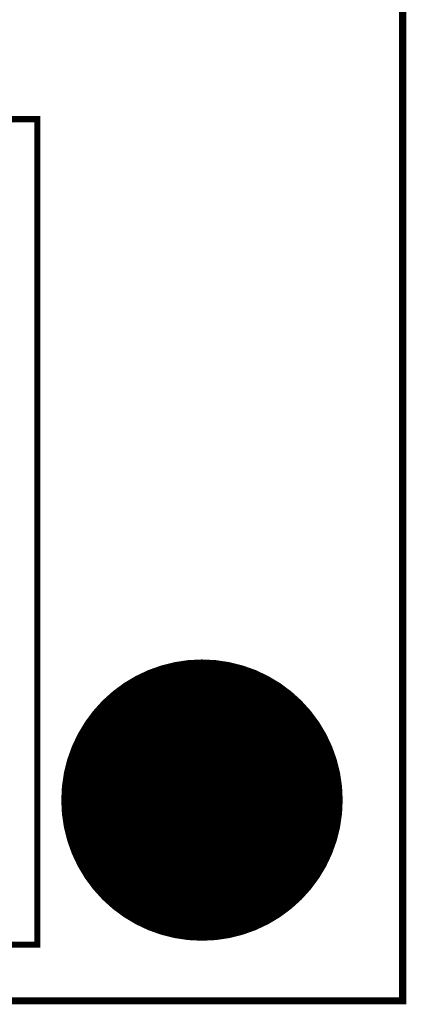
# Model space of a CAD drawing. Extents: x 0 to 8.86, y -3.29 to 6.3.
# Tile 41 of 129: x 8.48 to 8.86, y 0 to 0.96. Entities that reach past the tile are written whole.
import ezdxf

# ---------------------------------------------------------------- set-up
doc = ezdxf.new("R2010")
doc.units = 0
doc.layers.get('0').update_dxf_attribs({"color": 3, "linetype": 'CONTINUOUS'})

# ---------------------------------------------------------------- blocks, each defined once
blk = doc.blocks.new('PAD_R1')
at = {"const_width": 0.5}
blk.add_lwpolyline([(0.25, 0, 1), (-0.25, 0, 1)], format="xyb", close=True, dxfattribs=at)

msp = doc.modelspace()

# ---------------------------------------------------------------- linework, layer by layer
for points, const_width in [([(0, 0), (0, 6.29921), (8.85827, 6.29921), (8.85827, 0)], 0.007), ([(7.84, 0.865), (8.5, 0.865), (8.5, 0.055), (7.755, 0.055), (7.7355, 0.07713), (7.735, 0.71), (7.84, 0.71)], 0.006)]:
    msp.add_lwpolyline(points, close=True, dxfattribs=dict(const_width=const_width))

# ---------------------------------------------------------------- block references
for p, xscale, yscale in [((8.66142, 0.19685), 0.276, 0.276), ((8.66142, 0.31685), 0.03, 0.03), ((8.57642, 0.28185), 0.03, 0.03), ((8.74642, 0.28185), 0.03, 0.03), ((8.54142, 0.19685), 0.03, 0.03), ((8.78142, 0.19685), 0.03, 0.03), ((8.57642, 0.11185), 0.03, 0.03), ((8.74642, 0.11185), 0.03, 0.03), ((8.66142, 0.07685), 0.03, 0.03)]:
    msp.add_blockref('PAD_R1', p, dxfattribs=dict(xscale=xscale, yscale=yscale))

doc.saveas('drawing.dxf')
